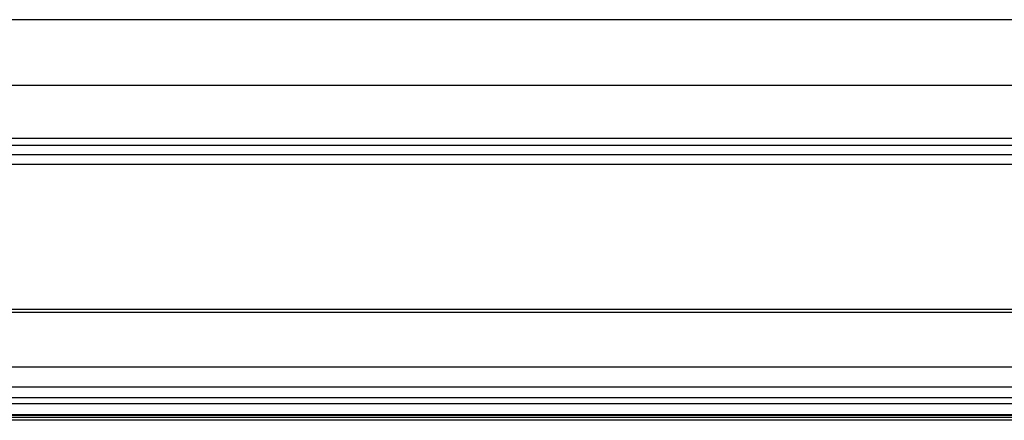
# Model space of a CAD drawing. Header units: millimetres. Extents: x -1168 to 272, y 384 to 518.
# Tile 14 of 25: x -562 to -490, y 389 to 419. Entities that reach past the tile are written whole.
import ezdxf

# ---------------------------------------------------------------- set-up
doc = ezdxf.new("R2010")
doc.units = ezdxf.units.MM

# ---------------------------------------------------------------- blocks, each defined once
blk = doc.blocks.new('Gehaeuseblech-oben-S120__24', base_point=(-1045.224, 413.818))
at = {"color": 1, "linetype": 'Continuous'}
for p, q in [((-440.597, 418.626), (-644.652, 418.626)), ((-422.659, 413.818), (-645.144, 413.818))]:
    blk.add_line(p, q, dxfattribs=at)
blk = doc.blocks.new('Rahmen-lang-S120__28', base_point=(-1039.182, 409.469))
at = {"color": 7, "linetype": 'Continuous'}
blk.add_line((-640.144, 409.969), (-220.144, 409.969), dxfattribs=at)
at = {"color": 1, "linetype": 'Continuous'}
blk.add_line((-640.144, 409.469), (-220.144, 409.469), dxfattribs=at)
blk = doc.blocks.new('Rahmendeckel-bearb__1__29', base_point=(-1039.18, 389.763))
at = {"color": 7, "linetype": 'Continuous'}
for p, q in [((-220.144, 408.767), (-640.144, 408.767)), ((-1039.18, 389.763), (178.892, 389.763))]:
    blk.add_line(p, q, dxfattribs=at)
at = {"color": 1, "linetype": 'Continuous'}
for p, q in [((-640.144, 408.079), (-220.144, 408.079)), ((-220.144, 397.467), (-640.144, 397.467)), ((-220.144, 397.258), (-640.144, 397.258)), ((-1038.644, 393.274), (178.356, 393.274)), ((178.356, 391.798), (-1038.644, 391.798)), ((178.356, 391.011), (-1038.644, 391.011)), ((178.356, 390.576), (-1038.644, 390.576)), ((178.356, 389.775), (-1038.644, 389.775))]:
    blk.add_line(p, q, dxfattribs=at)
blk = doc.blocks.new('Gehäuserahmen-lang__30', base_point=(-1039.18, 389.375))
at = {"color": 1, "linetype": 'Continuous'}
for p, q in [((178.892, 389.575), (-1039.18, 389.575)), ((131.356, 389.375), (-1039.18, 389.375))]:
    blk.add_line(p, q, dxfattribs=at)
at = {"color": 7, "linetype": 'Continuous'}
blk.add_line((131.356, 389.375), (-930.677, 389.375), dxfattribs=at)
blk = doc.blocks.new('Gehaeuse-kpl_-S120__49', base_point=(-1101.344, 384.315))
for name, p in [('Gehaeuseblech-oben-S120__24', (-1045.224, 413.818)), ('Rahmen-lang-S120__28', (-1039.182, 409.469)), ('Rahmendeckel-bearb__1__29', (-1039.18, 389.763)), ('Gehäuserahmen-lang__30', (-1039.18, 389.375))]:
    blk.add_blockref(name, p)
blk = doc.blocks.new('S120_1__109', base_point=(-1167.962, 384.315))
blk.add_blockref('Gehaeuse-kpl_-S120__49', (-1101.344, 384.315))
blk = doc.blocks.new('Drfsicht2', base_point=(-451, 508))
blk.add_blockref('S120_1__109', (-1167.962, 384.315))

msp = doc.modelspace()

# ---------------------------------------------------------------- block references
msp.add_blockref('Drfsicht2', (-451, 508))

doc.saveas('drawing.dxf')
